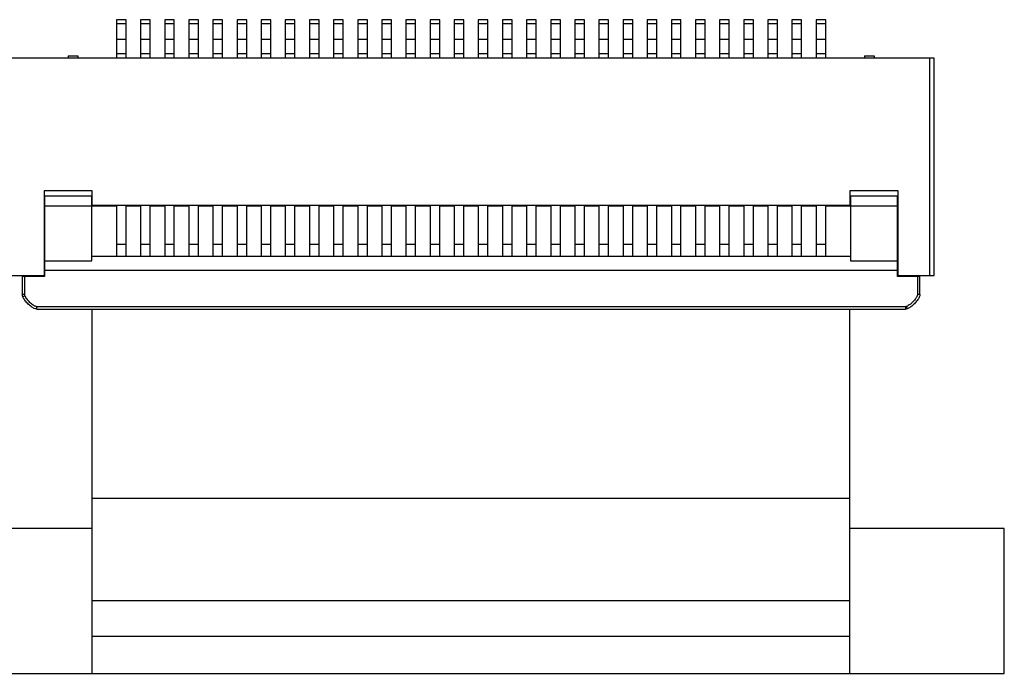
# Model space of a CAD drawing. Header units: millimetres. Extents: x 42 to 554, y 166 to 335.
# Tile 153 of 256: x 428 to 449, y 231 to 245. Entities that reach past the tile are written whole.
import ezdxf

# ---------------------------------------------------------------- set-up
doc = ezdxf.new("R2010")
doc.units = ezdxf.units.MM
doc.header["$LTSCALE"] = 30.734
doc.layers.get('0').update_dxf_attribs({"linetype": 'CONTINUOUS'})

msp = doc.modelspace()

# ---------------------------------------------------------------- linework, layer by layer
at = {"linetype": 'Continuous'}
for p, q in [((430.244, 244.764), (430.244, 243.964)), ((430.444, 244.764), (430.244, 244.764)), ((430.244, 244.682), (430.444, 244.682)), ((430.444, 243.964), (430.444, 244.764)), ((430.744, 244.764), (430.744, 243.964)), ((430.944, 244.764), (430.744, 244.764)), ((430.744, 244.682), (430.944, 244.682)), ((430.944, 243.964), (430.944, 244.764)), ((431.244, 244.764), (431.244, 243.964)), ((431.444, 244.764), (431.244, 244.764)), ((431.244, 244.682), (431.444, 244.682)), ((431.444, 243.964), (431.444, 244.764)), ((431.744, 244.764), (431.744, 243.964)), ((431.944, 244.764), (431.744, 244.764)), ((431.744, 244.682), (431.944, 244.682)), ((431.944, 243.964), (431.944, 244.764)), ((432.244, 244.764), (432.244, 243.964)), ((432.444, 244.764), (432.244, 244.764)), ((432.244, 244.682), (432.444, 244.682)), ((432.444, 243.964), (432.444, 244.764)), ((432.744, 244.764), (432.744, 243.964)), ((432.944, 244.764), (432.744, 244.764)), ((432.744, 244.682), (432.944, 244.682)), ((432.944, 243.964), (432.944, 244.764)), ((433.244, 244.764), (433.244, 243.964)), ((433.444, 244.764), (433.244, 244.764)), ((433.244, 244.682), (433.444, 244.682)), ((433.444, 243.964), (433.444, 244.764)), ((433.744, 244.764), (433.744, 243.964)), ((433.944, 244.764), (433.744, 244.764)), ((433.744, 244.682), (433.944, 244.682)), ((433.944, 243.964), (433.944, 244.764)), ((434.244, 244.764), (434.244, 243.964)), ((434.444, 244.764), (434.244, 244.764)), ((434.244, 244.682), (434.444, 244.682)), ((434.444, 243.964), (434.444, 244.764)), ((434.744, 244.764), (434.744, 243.964)), ((434.944, 244.764), (434.744, 244.764)), ((434.744, 244.682), (434.944, 244.682)), ((434.944, 243.964), (434.944, 244.764)), ((435.244, 244.764), (435.244, 243.964)), ((435.444, 244.764), (435.244, 244.764)), ((435.244, 244.682), (435.444, 244.682)), ((435.444, 243.964), (435.444, 244.764)), ((435.744, 244.764), (435.744, 243.964)), ((435.944, 244.764), (435.744, 244.764)), ((435.744, 244.682), (435.944, 244.682)), ((435.944, 243.964), (435.944, 244.764)), ((436.244, 244.764), (436.244, 243.964)), ((436.444, 244.764), (436.244, 244.764)), ((436.244, 244.682), (436.444, 244.682)), ((436.444, 243.964), (436.444, 244.764)), ((436.744, 244.764), (436.744, 243.964)), ((436.944, 244.764), (436.744, 244.764)), ((436.744, 244.682), (436.944, 244.682)), ((436.944, 243.964), (436.944, 244.764)), ((437.244, 244.764), (437.244, 243.964)), ((437.444, 244.764), (437.244, 244.764)), ((437.244, 244.682), (437.444, 244.682)), ((437.444, 243.964), (437.444, 244.764)), ((437.744, 244.764), (437.744, 243.964)), ((437.944, 244.764), (437.744, 244.764)), ((437.744, 244.682), (437.944, 244.682)), ((437.944, 243.964), (437.944, 244.764)), ((438.244, 244.764), (438.244, 243.964)), ((438.444, 244.764), (438.244, 244.764)), ((438.244, 244.682), (438.444, 244.682)), ((438.444, 243.964), (438.444, 244.764)), ((438.744, 244.764), (438.744, 243.964)), ((438.944, 244.764), (438.744, 244.764)), ((438.744, 244.682), (438.944, 244.682)), ((438.944, 243.964), (438.944, 244.764)), ((439.244, 244.764), (439.244, 243.964)), ((439.444, 244.764), (439.244, 244.764)), ((439.244, 244.682), (439.444, 244.682)), ((439.444, 243.964), (439.444, 244.764)), ((439.744, 244.764), (439.744, 243.964)), ((439.944, 244.764), (439.744, 244.764)), ((439.744, 244.682), (439.944, 244.682)), ((439.944, 243.964), (439.944, 244.764)), ((440.244, 244.764), (440.244, 243.964)), ((440.444, 244.764), (440.244, 244.764)), ((440.244, 244.682), (440.444, 244.682)), ((440.444, 243.964), (440.444, 244.764)), ((440.744, 244.764), (440.744, 243.964)), ((440.944, 244.764), (440.744, 244.764)), ((440.744, 244.682), (440.944, 244.682)), ((440.944, 243.964), (440.944, 244.764)), ((441.244, 244.764), (441.244, 243.964)), ((441.444, 244.764), (441.244, 244.764)), ((441.244, 244.682), (441.444, 244.682)), ((441.444, 243.964), (441.444, 244.764)), ((441.744, 244.764), (441.744, 243.964)), ((441.944, 244.764), (441.744, 244.764)), ((441.744, 244.682), (441.944, 244.682)), ((441.944, 243.964), (441.944, 244.764)), ((442.244, 244.764), (442.244, 243.964)), ((442.444, 244.764), (442.244, 244.764)), ((442.244, 244.682), (442.444, 244.682)), ((442.444, 243.964), (442.444, 244.764)), ((442.744, 244.764), (442.744, 243.964)), ((442.944, 244.764), (442.744, 244.764)), ((442.744, 244.682), (442.944, 244.682)), ((442.944, 243.964), (442.944, 244.764)), ((443.244, 244.764), (443.244, 243.964)), ((443.444, 244.764), (443.244, 244.764)), ((443.244, 244.682), (443.444, 244.682)), ((443.444, 243.964), (443.444, 244.764)), ((443.744, 244.764), (443.744, 243.964)), ((443.944, 244.764), (443.744, 244.764)), ((443.744, 244.682), (443.944, 244.682)), ((443.944, 243.964), (443.944, 244.764)), ((444.244, 244.764), (444.244, 243.964)), ((444.444, 244.764), (444.244, 244.764)), ((444.244, 244.682), (444.444, 244.682)), ((444.444, 243.964), (444.444, 244.764)), ((444.744, 244.764), (444.744, 243.964)), ((444.944, 244.764), (444.744, 244.764)), ((444.744, 244.682), (444.944, 244.682)), ((444.944, 243.964), (444.944, 244.764)), ((430.244, 244.364), (430.444, 244.364)), ((430.744, 244.364), (430.944, 244.364)), ((431.244, 244.364), (431.444, 244.364)), ((431.744, 244.364), (431.944, 244.364)), ((432.244, 244.364), (432.444, 244.364)), ((432.744, 244.364), (432.944, 244.364)), ((433.244, 244.364), (433.444, 244.364)), ((433.744, 244.364), (433.944, 244.364)), ((434.244, 244.364), (434.444, 244.364)), ((434.744, 244.364), (434.944, 244.364)), ((435.244, 244.364), (435.444, 244.364)), ((435.744, 244.364), (435.944, 244.364)), ((436.244, 244.364), (436.444, 244.364)), ((436.744, 244.364), (436.944, 244.364)), ((437.244, 244.364), (437.444, 244.364)), ((437.744, 244.364), (437.944, 244.364)), ((438.244, 244.364), (438.444, 244.364)), ((438.744, 244.364), (438.944, 244.364)), ((439.244, 244.364), (439.444, 244.364)), ((439.744, 244.364), (439.944, 244.364)), ((440.244, 244.364), (440.444, 244.364)), ((440.744, 244.364), (440.944, 244.364)), ((441.244, 244.364), (441.444, 244.364)), ((441.744, 244.364), (441.944, 244.364)), ((442.244, 244.364), (442.444, 244.364)), ((442.744, 244.364), (442.944, 244.364)), ((443.244, 244.364), (443.444, 244.364)), ((443.744, 244.364), (443.944, 244.364)), ((444.244, 244.364), (444.444, 244.364)), ((444.744, 244.364), (444.944, 244.364)), ((430.244, 244.064), (430.444, 244.064)), ((430.744, 244.064), (430.944, 244.064)), ((431.244, 244.064), (431.444, 244.064)), ((431.744, 244.064), (431.944, 244.064)), ((432.244, 244.064), (432.444, 244.064)), ((432.744, 244.064), (432.944, 244.064)), ((433.244, 244.064), (433.444, 244.064)), ((433.744, 244.064), (433.944, 244.064)), ((434.244, 244.064), (434.444, 244.064)), ((434.744, 244.064), (434.944, 244.064)), ((435.244, 244.064), (435.444, 244.064)), ((435.744, 244.064), (435.944, 244.064)), ((436.244, 244.064), (436.444, 244.064)), ((436.744, 244.064), (436.944, 244.064)), ((437.244, 244.064), (437.444, 244.064)), ((437.744, 244.064), (437.944, 244.064)), ((438.244, 244.064), (438.444, 244.064)), ((438.744, 244.064), (438.944, 244.064)), ((439.244, 244.064), (439.444, 244.064)), ((439.744, 244.064), (439.944, 244.064)), ((440.244, 244.064), (440.444, 244.064)), ((440.744, 244.064), (440.944, 244.064)), ((441.244, 244.064), (441.444, 244.064)), ((441.744, 244.064), (441.944, 244.064)), ((442.244, 244.064), (442.444, 244.064)), ((442.744, 244.064), (442.944, 244.064)), ((443.244, 244.064), (443.444, 244.064)), ((443.744, 244.064), (443.944, 244.064)), ((444.244, 244.064), (444.444, 244.064)), ((444.744, 244.064), (444.944, 244.064)), ((447.194, 243.964), (427.994, 243.964)), ((429.244, 244.014), (429.244, 243.964)), ((429.244, 244.014), (429.444, 244.014)), ((429.444, 244.014), (429.444, 243.964)), ((445.744, 244.014), (445.944, 244.014)), ((445.744, 244.014), (445.744, 243.964)), ((445.944, 244.014), (445.944, 243.964)), ((447.094, 243.964), (447.094, 239.464)), ((447.194, 239.464), (447.194, 243.964)), ((428.744, 241.214), (428.744, 239.464)), ((429.744, 241.214), (428.744, 241.214)), ((429.744, 240.914), (429.744, 241.214)), ((446.444, 241.214), (445.444, 241.214)), ((445.444, 241.214), (445.444, 240.914)), ((446.444, 239.464), (446.444, 241.214)), ((428.754, 241.104), (428.754, 239.444)), ((429.734, 241.104), (428.754, 241.104)), ((429.734, 239.764), (429.734, 241.104)), ((446.434, 241.104), (445.454, 241.104)), ((445.454, 241.104), (445.454, 239.764)), ((446.434, 239.444), (446.434, 241.104)), ((428.754, 240.904), (430.244, 240.904)), ((429.744, 240.904), (429.744, 240.914)), ((445.444, 240.914), (429.744, 240.914)), ((430.244, 240.914), (430.244, 239.864)), ((430.444, 239.864), (430.444, 240.914)), ((430.444, 240.904), (430.744, 240.904)), ((430.744, 240.914), (430.744, 239.864)), ((430.944, 239.864), (430.944, 240.914)), ((430.944, 240.904), (431.244, 240.904)), ((431.244, 240.914), (431.244, 239.864)), ((431.444, 239.864), (431.444, 240.914)), ((431.444, 240.904), (431.744, 240.904)), ((431.744, 240.914), (431.744, 239.864)), ((431.944, 239.864), (431.944, 240.914)), ((431.944, 240.904), (432.244, 240.904)), ((432.244, 240.914), (432.244, 239.864)), ((432.444, 239.864), (432.444, 240.914)), ((432.444, 240.904), (432.744, 240.904)), ((432.744, 240.914), (432.744, 239.864)), ((432.944, 239.864), (432.944, 240.914)), ((432.944, 240.904), (433.244, 240.904)), ((433.244, 240.914), (433.244, 239.864)), ((433.444, 239.864), (433.444, 240.914)), ((433.444, 240.904), (433.744, 240.904)), ((433.744, 240.914), (433.744, 239.864)), ((433.944, 239.864), (433.944, 240.914)), ((433.944, 240.904), (434.244, 240.904)), ((434.244, 240.914), (434.244, 239.864)), ((434.444, 239.864), (434.444, 240.914)), ((434.444, 240.904), (434.744, 240.904)), ((434.744, 240.914), (434.744, 239.864)), ((434.944, 239.864), (434.944, 240.914)), ((434.944, 240.904), (435.244, 240.904)), ((435.244, 240.914), (435.244, 239.864)), ((435.444, 239.864), (435.444, 240.914)), ((435.444, 240.904), (435.744, 240.904)), ((435.744, 240.914), (435.744, 239.864)), ((435.944, 239.864), (435.944, 240.914)), ((435.944, 240.904), (436.244, 240.904)), ((436.244, 240.914), (436.244, 239.864)), ((436.444, 239.864), (436.444, 240.914)), ((436.444, 240.904), (436.744, 240.904)), ((436.744, 240.914), (436.744, 239.864)), ((436.944, 239.864), (436.944, 240.914)), ((436.944, 240.904), (437.244, 240.904)), ((437.244, 240.914), (437.244, 239.864)), ((437.444, 239.864), (437.444, 240.914)), ((437.444, 240.904), (437.744, 240.904)), ((437.744, 240.914), (437.744, 239.864)), ((437.944, 239.864), (437.944, 240.914)), ((437.944, 240.904), (438.244, 240.904)), ((438.244, 240.914), (438.244, 239.864)), ((438.444, 239.864), (438.444, 240.914)), ((438.444, 240.904), (438.744, 240.904)), ((438.744, 240.914), (438.744, 239.864)), ((438.944, 239.864), (438.944, 240.914)), ((438.944, 240.904), (439.244, 240.904)), ((439.244, 240.914), (439.244, 239.864)), ((439.444, 239.864), (439.444, 240.914)), ((439.444, 240.904), (439.744, 240.904)), ((439.744, 240.914), (439.744, 239.864)), ((439.944, 239.864), (439.944, 240.914)), ((439.944, 240.904), (440.244, 240.904)), ((440.244, 240.914), (440.244, 239.864)), ((440.444, 239.864), (440.444, 240.914)), ((440.444, 240.904), (440.744, 240.904)), ((440.744, 240.914), (440.744, 239.864)), ((440.944, 239.864), (440.944, 240.914)), ((440.944, 240.904), (441.244, 240.904)), ((441.244, 240.914), (441.244, 239.864)), ((441.444, 239.864), (441.444, 240.914)), ((441.444, 240.904), (441.744, 240.904)), ((441.744, 240.914), (441.744, 239.864)), ((441.944, 239.864), (441.944, 240.914)), ((441.944, 240.904), (442.244, 240.904)), ((442.244, 240.914), (442.244, 239.864)), ((442.444, 239.864), (442.444, 240.914)), ((442.444, 240.904), (442.744, 240.904)), ((442.744, 240.914), (442.744, 239.864)), ((442.944, 239.864), (442.944, 240.914)), ((442.944, 240.904), (443.244, 240.904)), ((443.244, 240.914), (443.244, 239.864)), ((443.444, 239.864), (443.444, 240.914)), ((443.444, 240.904), (443.744, 240.904)), ((443.744, 240.914), (443.744, 239.864)), ((443.944, 239.864), (443.944, 240.914)), ((443.944, 240.904), (444.244, 240.904)), ((444.244, 240.914), (444.244, 239.864)), ((444.444, 239.864), (444.444, 240.914)), ((444.444, 240.904), (444.744, 240.904)), ((444.744, 240.914), (444.744, 239.864)), ((444.944, 239.864), (444.944, 240.914)), ((444.944, 240.904), (446.434, 240.904)), ((445.444, 240.914), (445.444, 240.904)), ((428.744, 239.964), (428.754, 239.964)), ((430.244, 240.108), (430.444, 240.108)), ((430.744, 240.108), (430.944, 240.108)), ((431.244, 240.108), (431.444, 240.108)), ((431.744, 240.108), (431.944, 240.108)), ((432.244, 240.108), (432.444, 240.108)), ((432.744, 240.108), (432.944, 240.108)), ((433.244, 240.108), (433.444, 240.108)), ((433.744, 240.108), (433.944, 240.108)), ((434.244, 240.108), (434.444, 240.108)), ((434.744, 240.108), (434.944, 240.108)), ((435.244, 240.108), (435.444, 240.108)), ((435.744, 240.108), (435.944, 240.108)), ((436.244, 240.108), (436.444, 240.108)), ((436.744, 240.108), (436.944, 240.108)), ((437.244, 240.108), (437.444, 240.108)), ((437.744, 240.108), (437.944, 240.108)), ((438.244, 240.108), (438.444, 240.108)), ((438.744, 240.108), (438.944, 240.108)), ((439.244, 240.108), (439.444, 240.108)), ((439.744, 240.108), (439.944, 240.108)), ((440.244, 240.108), (440.444, 240.108)), ((440.744, 240.108), (440.944, 240.108)), ((441.244, 240.108), (441.444, 240.108)), ((441.744, 240.108), (441.944, 240.108)), ((442.244, 240.108), (442.444, 240.108)), ((442.744, 240.108), (442.944, 240.108)), ((443.244, 240.108), (443.444, 240.108)), ((443.744, 240.108), (443.944, 240.108)), ((444.244, 240.108), (444.444, 240.108)), ((444.744, 240.108), (444.944, 240.108)), ((446.434, 239.964), (446.444, 239.964)), ((428.754, 239.764), (429.734, 239.764)), ((429.734, 239.864), (445.454, 239.864)), ((445.454, 239.764), (446.434, 239.764)), ((446.434, 239.564), (428.754, 239.564)), ((427.994, 239.464), (428.754, 239.464)), ((428.294, 239.444), (428.294, 239.064)), ((428.754, 239.444), (428.294, 239.444)), ((428.344, 239.064), (428.344, 239.444)), ((446.434, 239.464), (447.194, 239.464)), ((446.894, 239.444), (446.434, 239.444)), ((446.844, 239.444), (446.844, 239.064)), ((446.894, 239.064), (446.894, 239.444)), ((428.344, 239.064), (428.294, 239.064)), ((428.303, 239.025), (428.302, 239.027)), ((428.303, 239.025), (428.349, 239.042)), ((446.894, 239.064), (446.844, 239.064)), ((428.594, 238.764), (428.594, 238.814)), ((446.594, 238.814), (428.594, 238.814)), ((428.594, 238.764), (446.594, 238.764)), ((429.744, 231.214), (429.744, 238.764)), ((445.444, 231.214), (445.444, 238.764)), ((446.594, 238.814), (446.594, 238.764)), ((446.634, 238.773), (446.617, 238.819)), ((446.634, 238.773), (446.632, 238.772)), ((429.744, 234.845), (445.444, 234.845)), ((429.744, 234.214), (426.644, 234.214)), ((448.644, 234.214), (445.444, 234.214)), ((448.644, 231.214), (448.644, 234.214)), ((429.744, 232.723), (445.444, 232.723)), ((429.744, 231.987), (445.444, 231.987)), ((426.644, 231.214), (448.644, 231.214))]:
    msp.add_line(p, q, dxfattribs=at)
for points in [[(428.298, 239.038), (428.296, 239.049), (428.294, 239.057), (428.294, 239.064)], [(428.302, 239.027), (428.301, 239.031), (428.299, 239.035), (428.298, 239.038)], [(428.349, 239.042), (428.346, 239.049), (428.345, 239.057), (428.344, 239.064)], [(446.617, 238.819), (446.61, 238.816), (446.602, 238.814), (446.594, 238.814)], [(446.621, 238.768), (446.61, 238.766), (446.602, 238.764), (446.594, 238.764)], [(446.632, 238.772), (446.628, 238.771), (446.624, 238.769), (446.621, 238.768)]]:
    msp.add_open_spline(points, degree=3, dxfattribs=at)
for points, knots in [([(428.594, 238.764), (428.581, 238.764), (428.549, 238.771), (428.477, 238.813), (428.403, 238.877), (428.341, 238.951), (428.313, 238.999), (428.304, 239.02), (428.303, 239.025)], [0, 0, 0, 0, 0.235685, 0.415326, 0.594967, 0.774608, 0.954249, 1, 1, 1, 1]), ([(428.594, 238.814), (428.587, 238.815), (428.573, 238.818), (428.554, 238.827), (428.535, 238.838), (428.511, 238.853), (428.482, 238.875), (428.45, 238.904), (428.42, 238.935), (428.393, 238.968), (428.368, 239.003), (428.356, 239.029), (428.349, 239.042)], [0, 0, 0, 0, 0.062484, 0.12499, 0.18752, 0.250002, 0.374973, 0.499967, 0.624952, 0.749983, 0.874934, 1, 1, 1, 1]), ([(446.844, 239.064), (446.844, 239.057), (446.841, 239.043), (446.831, 239.024), (446.821, 239.005), (446.805, 238.981), (446.784, 238.952), (446.755, 238.92), (446.724, 238.89), (446.691, 238.863), (446.656, 238.838), (446.63, 238.825), (446.617, 238.819)], [0, 0, 0, 0, 0.062484, 0.12499, 0.18752, 0.250002, 0.374973, 0.499967, 0.624952, 0.749983, 0.874934, 1, 1, 1, 1]), ([(446.895, 239.064), (446.895, 239.051), (446.888, 239.019), (446.846, 238.947), (446.782, 238.873), (446.708, 238.811), (446.66, 238.783), (446.638, 238.774), (446.634, 238.773)], [0, 0, 0, 0, 0.235685, 0.415326, 0.594967, 0.774608, 0.954249, 1, 1, 1, 1])]:
    msp.add_open_spline(points, degree=3, knots=knots, dxfattribs=at)

doc.saveas('drawing.dxf')
